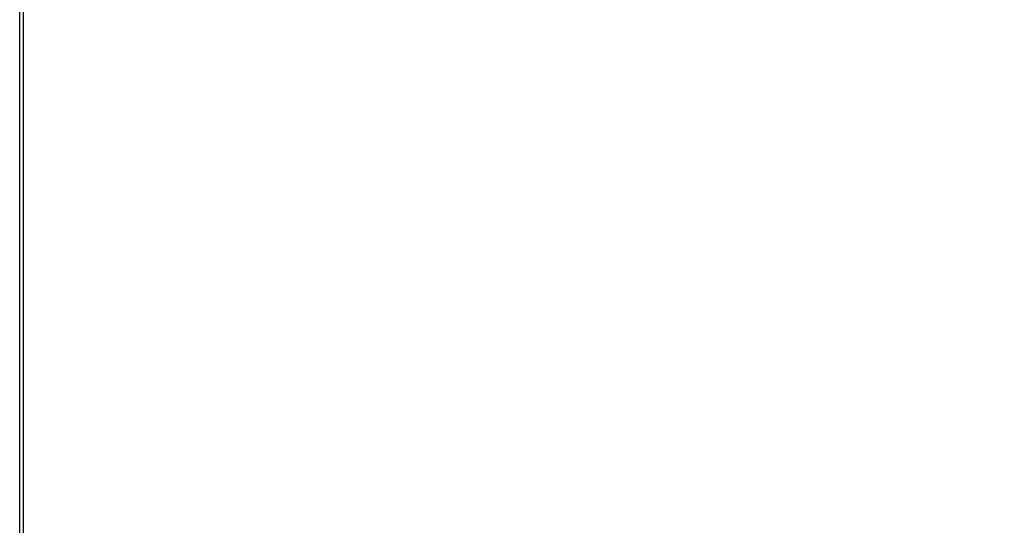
# Paper-space layout '3.5M DUO In Ground Anchor' of a CAD drawing. Header units: millimetres. Extents: x 20 to 26059, y 28 to 17638.
# Tile 27 of 70: x 9228 to 9632, y 6147 to 6355. Entities that reach past the tile are written whole.
import ezdxf

# ---------------------------------------------------------------- set-up
doc = ezdxf.new("R2010")
doc.units = ezdxf.units.MM
doc.layers.add('COMPONENT_GEOMETRY', color=7, linetype='Continuous')
doc.styles.add('SLDTEXTSTYLE0', font='TXT', dxfattribs={"width": 0.75})
doc.dimstyles.new('SLDDIMSTYLE0', dxfattribs={"dimtxt": 150, "dimasz": 6.604, "dimexe": 0, "dimexo": 0.0625, "dimgap": 37.5, "dimtad": 0, "dimtih": 1, "dimtoh": 1, "dimdec": 0, "dimlfac": 0.5, "dimrnd": 1e-09, "dimzin": 12, "dimdsep": 46, "dimtxsty": 'SLDTEXTSTYLE0', "dimsah": 1, "dimcen": 0.09, "dimadec": 0, "dimazin": 3, "dimtfac": 1, "dimtdec": 0, "dimtofl": 0, "dimtmove": 0, "dimatfit": 3, "dimfxl": 1, "dimfrac": 2, "dimtolj": 1, "dimtzin": 12, "dimarcsym": 0})

# ---------------------------------------------------------------- blocks, each defined once
blk = doc.blocks.new('_D_14')
at = {"layer": 'COMPONENT_GEOMETRY', "color": 7, "ltscale": 2}
for p, q in [((14292.54, 6769.07), (14292.54, 4644.13)), ((14292.54, 2281.06), (14292.54, 4406)), ((9299, 2281.06), (14298.89, 2281.06))]:
    blk.add_line(p, q, dxfattribs=at)
for points in [[(14292.54, 6769.07), (14291.52, 6762.46), (14293.55, 6762.46)], [(14292.54, 2281.06), (14293.55, 2287.67), (14291.52, 2287.67)]]:
    blk.add_solid(points, dxfattribs=at)
at = {"layer": 'COMPONENT_GEOMETRY', "color": 7, "ltscale": 2, "insert": (14070.87, 4599.36), "char_height": 150, "attachment_point": 1, "style": 'SLDTEXTSTYLE0'}
blk.add_mtext('2244', dxfattribs=at)

psp = doc.layouts.new('3.5M DUO In Ground Anchor')

# ---------------------------------------------------------------- linework, layer by layer
at = {"color": 8, "linetype": 'Continuous', "lineweight": 25, "ltscale": 2}
psp.add_line((9228.01, 2354.06), (9228.01, 6573.67), dxfattribs=at)
at = {"color": 7, "linetype": 'Continuous', "lineweight": 25, "ltscale": 2}
for p, q in [((9228.02, 2354.06), (9228.02, 6573.66)), ((9229.46, 6572.5), (9229.46, 5960.34))]:
    psp.add_line(p, q, dxfattribs=at)

# ---------------------------------------------------------------- dimensions: what is measured, and where the dimension line sits
at = {"layer": 'COMPONENT_GEOMETRY', "color": 7, "ltscale": 2}
dim = psp.add_linear_dim(base=(14292.54, 2281.06), p1=(15999.75, 6769.07), p2=(9296.46, 2281.06), angle=90, dimstyle='SLDDIMSTYLE0', dxfattribs=at)
dim.commit()
dim.dimension.update_dxf_attribs({"geometry": '_D_14', "text_midpoint": (14292.54, 4525.06), "dimtype": 160})

doc.saveas('drawing.dxf')
